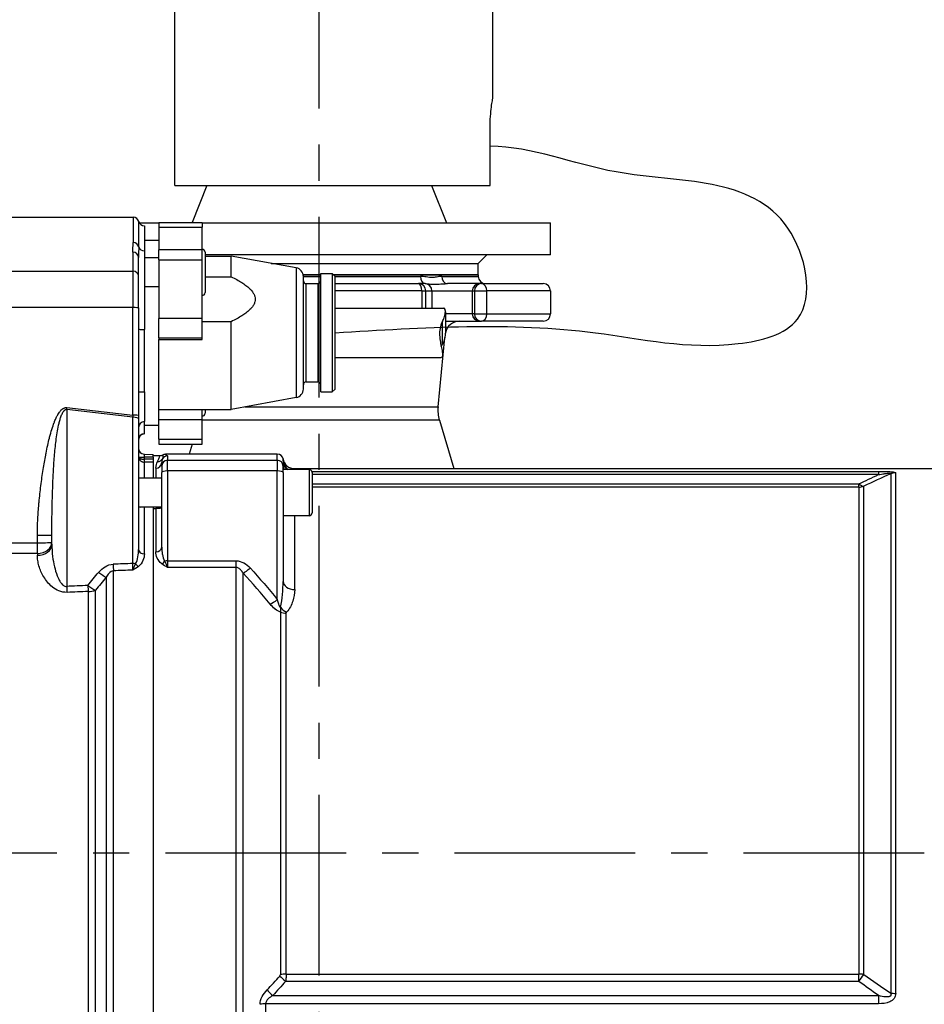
# Model space of a CAD drawing. Header units: millimetres. Extents: x 0 to 5940, y 0 to 4200.
# Tile 45 of 56: x 2743 to 3056, y 2317 to 2658. Entities that reach past the tile are written whole.
import ezdxf

# ---------------------------------------------------------------- set-up
doc = ezdxf.new("R2010")
doc.units = ezdxf.units.MM
doc.header["$LTSCALE"] = 50
doc.linetypes.add('MITTE', pattern=[2, 1.25, -0.25, 0.25, -0.25])
for name, color, linetype in [('02-LINIE-035', 2, 'CONTINUOUS'), ('03-LINIE-050', 3, 'CONTINUOUS'), ('05-ACHSE', 1, 'MITTE')]:
    doc.layers.add(name, color=color, linetype=linetype)

msp = doc.modelspace()

# ---------------------------------------------------------------- linework, layer by layer
at = {"layer": '02-LINIE-035'}
for p, q in [((2796.65, 2600.53), (2796.65, 2949.01)), ((2906.65, 2630.53), (2906.65, 2926.71)), ((2905.74, 2600.53), (2905.74, 2620.53)), ((2796.65, 2600.53), (2905.74, 2600.53)), ((2807.81, 2600.53), (2802.71, 2587.66)), ((2885.5, 2600.53), (2890.65, 2587.53)), ((2673.98, 2589.53), (2782.28, 2589.53)), ((2782.28, 2589.53), (2782.28, 2580.7)), ((2784.22, 2579.29), (2784.22, 2588.03)), ((2784.42, 2587.53), (2791.15, 2587.53)), ((2786.15, 2586.53), (2786.15, 2577.88)), ((2791.15, 2587.66), (2791.15, 2586.1)), ((2791.15, 2587.66), (2806.15, 2587.66)), ((2791.15, 2586.1), (2806.15, 2586.1)), ((2791.15, 2586.1), (2791.15, 2578.22)), ((2806.15, 2587.66), (2806.15, 2586.1)), ((2806.15, 2587.53), (2926.65, 2587.53)), ((2806.15, 2578.22), (2806.15, 2586.1)), ((2926.65, 2576.53), (2926.65, 2587.53)), ((2786.15, 2581.53), (2791.15, 2581.53)), ((2782.15, 2577.39), (2782.15, 2570.82)), ((2784.15, 2569.07), (2784.15, 2575.55)), ((2786.15, 2577.88), (2786.15, 2550.69)), ((2791.15, 2575.41), (2786.15, 2575.41)), ((2791.15, 2574.71), (2791.15, 2578.22)), ((2806.15, 2578.22), (2791.15, 2578.22)), ((2806.15, 2574.71), (2806.15, 2578.22)), ((2807.15, 2577.41), (2807.15, 2563.41)), ((2926.65, 2576.53), (2807.15, 2576.53)), ((2807.15, 2576.03), (2816.15, 2576.03)), ((2816.15, 2568.92), (2816.15, 2576.03)), ((2838.69, 2571.98), (2816.15, 2576.03)), ((2901.65, 2573.53), (2904.65, 2576.53)), ((2791.15, 2574.71), (2806.15, 2574.71)), ((2791.15, 2574.71), (2791.15, 2554.46)), ((2806.15, 2554.46), (2806.15, 2574.71)), ((2830.04, 2573.53), (2901.65, 2573.53)), ((2830.04, 2573.53), (2901.65, 2573.53)), ((2838.69, 2571.98), (2838.69, 2527.09)), ((2901.65, 2569.53), (2901.65, 2573.53)), ((2673.96, 2570.82), (2782.15, 2570.82)), ((2782.15, 2570.82), (2782.15, 2558.22)), ((2784.15, 2558.15), (2784.15, 2569.07)), ((2807.15, 2568.92), (2816.15, 2568.92)), ((2841.11, 2569.53), (2847.15, 2569.53)), ((2847.15, 2569.53), (2841.11, 2569.53)), ((2841.15, 2569.03), (2847.15, 2569.03)), ((2841.15, 2530.04), (2841.15, 2569.03)), ((2847.15, 2529.03), (2847.15, 2570.03)), ((2847.15, 2570.03), (2851.15, 2570.03)), ((2851.15, 2570.03), (2851.15, 2529.03)), ((2852.15, 2569.03), (2851.15, 2570.03)), ((2851.65, 2569.53), (2901.65, 2569.53)), ((2901.65, 2569.53), (2851.65, 2569.53)), ((2852.15, 2569.03), (2881.66, 2569.03)), ((2852.15, 2530.03), (2852.15, 2569.03)), ((2889.07, 2569.03), (2901.65, 2569.03)), ((2901.65, 2569.53), (2901.65, 2569.03)), ((2791.15, 2565.41), (2786.15, 2565.41)), ((2842.15, 2532.53), (2842.15, 2566.53)), ((2842.15, 2566.53), (2846.15, 2566.53)), ((2846.15, 2566.53), (2846.15, 2532.53)), ((2852.15, 2566.53), (2881.02, 2566.53)), ((2883.15, 2566.53), (2881.02, 2566.53)), ((2883.25, 2566.53), (2883.15, 2566.53)), ((2902.08, 2566.53), (2891, 2566.53)), ((2902.81, 2566.53), (2902.08, 2566.53)), ((2902.81, 2566.53), (2924.15, 2566.53)), ((2882.13, 2564.03), (2852.15, 2564.03)), ((2882.13, 2564.03), (2883.51, 2564.03)), ((2882.13, 2564.03), (2882.13, 2558.08)), ((2883.51, 2564.03), (2885.64, 2564.03)), ((2883.51, 2558.08), (2883.51, 2564.03)), ((2885.64, 2564.03), (2899.59, 2564.03)), ((2885.64, 2564.03), (2885.64, 2558.08)), ((2899.59, 2564.03), (2900.31, 2564.03)), ((2899.59, 2564.03), (2899.59, 2556.03)), ((2900.31, 2564.03), (2904.62, 2564.03)), ((2900.31, 2564.03), (2900.31, 2556.03)), ((2926.65, 2564.03), (2904.62, 2564.03)), ((2904.62, 2556.03), (2904.62, 2564.03)), ((2926.65, 2564.03), (2926.65, 2556.03)), ((2782.15, 2558.22), (2673.77, 2558.22)), ((2782.15, 2520.98), (2782.15, 2558.22)), ((2784.15, 2558.15), (2784.15, 2520.91)), ((2852.15, 2558.08), (2889.7, 2558.08)), ((2890.28, 2556.76), (2890.28, 2549.89)), ((2899.59, 2556.03), (2890.28, 2556.03)), ((2900.31, 2556.03), (2899.59, 2556.03)), ((2900.31, 2556.03), (2904.62, 2556.03)), ((2904.62, 2556.03), (2926.65, 2556.03)), ((2806.15, 2554.46), (2791.15, 2554.46)), ((2791.15, 2547.73), (2791.15, 2554.46)), ((2806.15, 2547.73), (2806.15, 2554.46)), ((2816.15, 2553.34), (2806.15, 2553.34)), ((2816.15, 2523.03), (2816.15, 2553.34)), ((2889.28, 2545.57), (2889.28, 2553.5)), ((2890.28, 2553.53), (2902.08, 2553.53)), ((2902.08, 2553.53), (2902.81, 2553.53)), ((2924.15, 2553.53), (2902.81, 2553.53)), ((2786.15, 2529.06), (2786.15, 2550.69)), ((2791.15, 2547.73), (2806.15, 2547.73)), ((2791.15, 2547.73), (2791.15, 2547.16)), ((2791.15, 2517.53), (2791.15, 2547.16)), ((2791.15, 2547.16), (2806.15, 2547.16)), ((2806.15, 2547.16), (2806.15, 2547.73)), ((2887.74, 2523.89), (2890.1, 2547.87)), ((2852.15, 2540.98), (2888.86, 2540.98)), ((2842.15, 2532.53), (2846.15, 2532.53)), ((2786.15, 2529.06), (2786.15, 2518.77)), ((2847.15, 2529.03), (2851.15, 2529.03)), ((2852.15, 2530.03), (2851.15, 2529.03)), ((2838.69, 2527.09), (2816.15, 2523.03)), ((2782.21, 2520.29), (2759.29, 2522.96)), ((2759.29, 2522.96), (2759.29, 2461.78)), ((2759.36, 2523.63), (2782.15, 2520.98)), ((2784.15, 2520.91), (2784.15, 2519.77)), ((2791.15, 2523.03), (2816.15, 2523.03)), ((2806.15, 2519.44), (2806.15, 2523.03)), ((2807.15, 2523.03), (2807.15, 2521.66)), ((2820.9, 2523.89), (2887.74, 2523.89)), ((2782.21, 2469.68), (2782.21, 2520.29)), ((2784.15, 2519.77), (2784.15, 2474.49)), ((2786.15, 2514.56), (2786.15, 2518.77)), ((2786.15, 2517.53), (2791.15, 2517.53)), ((2806.15, 2519.44), (2791.15, 2519.44)), ((2791.15, 2512.72), (2791.15, 2517.53)), ((2806.15, 2512.72), (2806.15, 2519.44)), ((2888.19, 2519.27), (2806.15, 2519.27)), ((2888.19, 2519.27), (2893.2, 2502.53)), ((2786.15, 2514.53), (2786.15, 2514.56)), ((2791.15, 2512.72), (2806.15, 2512.72)), ((2791.15, 2512.72), (2791.15, 2511)), ((2791.15, 2511), (2806.15, 2511)), ((2802.65, 2511), (2801.61, 2507.53)), ((2806.15, 2511), (2806.15, 2512.72)), ((2786.1, 2507.54), (2789.15, 2507.46)), ((2789.15, 2506.46), (2789.15, 2507.46)), ((2832.15, 2507.53), (2793.48, 2507.53)), ((2832.15, 2505.41), (2832.15, 2507.53)), ((2784.16, 2506.54), (2786.1, 2506.54)), ((2789.15, 2506.46), (2786.1, 2506.54)), ((2786.1, 2506.54), (2786.1, 2505.76)), ((2786.15, 2499.22), (2786.15, 2504.78)), ((2789.15, 2507.03), (2791.54, 2507.03)), ((2789.15, 2506.46), (2789.15, 2505.77)), ((2789.15, 2504.79), (2789.15, 2499.22)), ((2789.15, 2504.79), (2789.15, 2499.22)), ((2792.15, 2503.41), (2792.15, 2504.62)), ((2794.15, 2506.9), (2794.15, 2505.41)), ((2794.15, 2501.7), (2794.15, 2505.41)), ((2794.15, 2505.41), (2832.15, 2505.41)), ((2832.15, 2505.41), (2832.15, 2501.7)), ((2834.15, 2505.05), (2834.15, 2503.41)), ((2790.15, 2502.69), (2790.15, 2499.22)), ((2792.15, 2503.41), (2792.15, 2501.18)), ((2792.15, 2475.29), (2792.15, 2501.18)), ((2794.15, 2501.7), (2794.15, 2470.61)), ((2832.15, 2501.7), (2794.15, 2501.7)), ((2832.15, 2457.19), (2832.15, 2501.7)), ((2834.15, 2501.18), (2834.15, 2503.41)), ((2843.15, 2502.22), (2834.15, 2502.22)), ((2834.15, 2501.18), (2834.15, 2463.49)), ((2838.07, 2502.53), (3080.15, 2502.53)), ((2843.15, 2502.22), (2843.15, 2486.22)), ((2844.09, 2501.57), (3040.12, 2501.57)), ((2844.15, 2501.22), (2844.15, 2487.22)), ((3040.12, 2500.43), (2844.15, 2500.43)), ((3040.12, 2501.57), (3040.12, 2500.43)), ((3044.33, 2500.75), (3044.33, 2321.07)), ((3046.04, 2320.96), (3046.04, 2501.05)), ((2792.15, 2499.22), (2784.15, 2499.22)), ((2844.15, 2497.22), (3033.28, 2497.22)), ((3033.28, 2496.15), (3033.28, 2497.22)), ((3033.28, 2496.15), (2844.15, 2496.15)), ((3033.28, 2496.15), (3033.28, 2327.63)), ((3034.99, 2327.53), (3034.99, 2496.44)), ((2792.15, 2489.22), (2784.68, 2489.22)), ((2786.15, 2472.99), (2786.15, 2489.22)), ((2789.15, 2489.22), (2789.15, 2249.85)), ((2789.15, 2488.73), (2790.15, 2488.73)), ((2789.15, 2488.73), (2789.15, 2250.33)), ((2790.15, 2488.73), (2790.15, 2473.77)), ((2843.15, 2486.22), (2834.15, 2486.22)), ((2838.15, 2460.66), (2838.15, 2486.22)), ((2681.95, 2476.85), (2749.15, 2476.85)), ((2749.15, 2476.85), (2749.15, 2479.44)), ((2749.15, 2473.16), (2749.15, 2476.85)), ((2754.15, 2476.39), (2754.15, 2479.62)), ((2749.15, 2473.16), (2677.42, 2473.16)), ((2749.15, 2473.16), (2749.15, 2472.55)), ((2794.15, 2470.61), (2794.15, 2468.32)), ((2794.15, 2470.61), (2817.84, 2470.61)), ((2817.84, 2470.61), (2817.84, 2468.32)), ((2775.49, 2271.89), (2775.49, 2467.18)), ((2817.84, 2468.32), (2794.15, 2468.32)), ((2817.84, 2468.32), (2817.84, 2270.75)), ((2772.99, 2464.91), (2772.99, 2274.16)), ((2820.3, 2272.71), (2820.3, 2466.35)), ((2766.75, 2460.01), (2766.75, 2279.06)), ((2769.25, 2278.61), (2769.25, 2460.46)), ((2833.24, 2452.87), (2833.24, 2327.46)), ((2835.21, 2327.63), (2835.21, 2452.54)), ((2835.21, 2327.63), (3033.28, 2327.63)), ((3033.28, 2325.13), (3033.28, 2327.63)), ((3033.28, 2325.13), (2834.99, 2325.13)), ((2830.57, 2320.22), (3040.12, 2320.22)), ((3040.12, 2320.22), (3040.12, 2317.39)), ((3040.12, 2317.39), (2828.15, 2317.39)), ((2828.15, 2289.65), (2828.15, 2317.39))]:
    msp.add_line(p, q, dxfattribs=at)
for centre, radius, start, end in [((2782.28, 2587.53), 2, 14.4775, 90), ((2786.15, 2588.53), 2, 194.4775, 270), ((2806.15, 2577.41), 1, 0, 90), ((2838.15, 2569.03), 3, 0, 79.796), ((2904.15, 2569.03), 2.5, 180, 270), ((2842.15, 2567.53), 1, 180, 270), ((2846.15, 2567.53), 1, 270, 0), ((2924.15, 2564.03), 2.5, 0, 90), ((2806.15, 2563.41), 1, 270, 0), ((2924.15, 2556.03), 2.5, 270, 0), ((2895.19, 2548.53), 5, 90, 169.4893), ((2842.15, 2531.53), 1, 90, 180), ((2846.15, 2531.53), 1, 0, 90), ((2838.15, 2530.04), 3, 280.204, 0), ((2806.15, 2521.66), 1, 270, 0), ((2899.68, 2522.71), 12, 174.3811, 196.6866), ((2786.15, 2512.53), 2, 90, 180), ((2786.15, 2509.54), 2, 180, 268.5), ((2791.54, 2509.04), 2, 269.9998, 298.9431), ((2838.07, 2506.53), 4, 189.5989, 270.0002), ((2843.15, 2501.22), 1, 0, 90), ((2843.15, 2487.22), 1, 270, 0)]:
    msp.add_arc(centre, radius, start, end, dxfattribs=at)
for centre, major_axis, ratio, start_param, end_param in [((2782.28, 2578.82), (2, 0), 0.9411, 0.25268, 1.570796), ((2786.15, 2579.76), (-2, 0), 0.9411, 0.25268, 1.570796), ((2782.15, 2575.55), (2, 0), 0.919003, 0, 1.570796), ((2782.15, 2569.07), (2, 0), 0.87525, 0, 1.570796), ((2883.25, 2569.03), (0, -2.5), 0.636525, 4.712389, 6.283185), ((2891, 2569.03), (0, -2.5), 0.771256, 4.712389, 6.283185), ((2881.02, 2564.03), (0, 2.5), 0.996195, 4.712389, 6.283185), ((2881.02, 2564.03), (0, 2.5), 0.443479, 4.712389, 6.283185), ((2883.15, 2564.03), (0, 2.5), 0.996195, 4.712389, 6.283185), ((2902.08, 2564.03), (0, 2.5), 0.996195, 0, 1.570796), ((2902.81, 2564.03), (0, 2.5), 0.996195, 0, 1.570796), ((2902.81, 2564.03), (0, 2.5), 0.724522, 4.712389, 6.283185), ((2782.15, 2558.15), (2, 0), 0.034899, 0, 1.570796), ((2902.08, 2556.03), (0, -2.5), 0.996195, 4.712389, 6.283185), ((2902.81, 2556.03), (0, -2.5), 0.996195, 4.712389, 6.283185), ((2902.81, 2556.03), (0, -2.5), 0.724522, 0, 1.570796), ((2786.15, 2550.76), (-2, 0), 0.034899, 0, 1.570796), ((2786.15, 2529.13), (-2, 0), 0.034899, 0, 1.570796), ((2759.36, 2523.73), (-0.35, -2.98), 0.004035, 1.307751, 1.536124), ((2782.15, 2521.08), (0.23, -3.05), 0.002593, 4.746559, 4.974931), ((2782.15, 2520.91), (2, 0), 0.034899, 0, 1.570796), ((2782.15, 2519.77), (2, 0), 0.258819, 0, 1.544616), ((2786.15, 2516.78), (-2, 0), 0.994124, 4.712389, 6.283185), ((2786.15, 2512.58), (-2, 0), 0.994124, 4.712389, 6.283185), ((2786.15, 2506.53), (-0.05, 1), 0.052014, 6.279088, 7.849199), ((2832.15, 2505.53), (0, -2), 0.999657, 1.738379, 3.141593), ((2786.47, 2506.71), (-2.29, -0.41), 0.836033, 6.136106, 6.196461), ((2786.27, 2507.21), (-2.1, -0.73), 0.374667, 6.153936, 6.217185), ((2785.16, 2506.54), (-0.997, -0.078), 0.769101, 6.181378, 6.26428), ((2786.13, 2505.76), (-0.022, -1), 0.026171, 4.71296, 6.101678), ((2800.33, 3609.57), (-14.22, -1103.82), 0.029846, 6.282919, 6.283713), ((2786.15, 2506.74), (2, 0.13), 0.983491, 4.620779, 4.646957), ((3740.85, 2369.53), (-5289.1, 0), 0.026186, 4.89331, 4.893892), ((2786.15, 2505.76), (0.005, -1), 0.026177, 4.712263, 6.10162), ((3740.88, 2369.53), (-5289.1, 0), 0.025997, 4.893315, 4.893892), ((2789.15, 2505.77), (0, 1), 0.00001, 1.570725, 2.962286), ((2790.15, 2504.62), (2, 0), 0.968372, 4.712389, 6.283185), ((2790.7, 2506.92), (1.79, -0.89), 0.981214, 5.167424, 6.214528), ((2794.15, 2503.41), (-2, 0), 0.999657, 4.712389, 6.283185), ((2794.15, 2504.9), (2, 0), 0.999657, 1.570796, 2.611507), ((2832.15, 2503.41), (2, 0), 0.999657, 0, 1.570796), ((2838.14, 2505.54), (-3.99, -0.23), 0.992701, 0.015766, 0.93391), ((2838.15, 2505.05), (-4, 0), 0.938391, 0, 0.855559), ((2794.15, 2501.18), (-2, 0), 0.258819, 4.712389, 6.283185), ((2832.15, 2501.18), (2, 0), 0.258819, 0, 1.570796), ((2838.15, 2503.5), (-4, 0), 0.766044, 0, 0.431875), ((3046.04, 2496.1), (-5, 0), 0.988816, 4.712389, 5.061455), ((3033.28, 2501.05), (2.18, -4.5), 0.460312, 5.473518, 6.079033), ((3033.28, 2501.05), (-5, 0), 0.981486, 1.570796, 1.919862), ((2749.15, 2479.62), (5, 0), 0.034899, 4.712389, 6.283185), ((2749.15, 2477.03), (5, 0), 0.773341, 4.712389, 6.283185), ((2749.15, 2477.03), (5, 0), 0.034899, 4.712389, 6.283185), ((2749.15, 2476.39), (5, 0), 0.768739, 4.712389, 6.283185), ((2786.15, 2474.49), (-2, 0), 0.752394, 0, 1.570796), ((2790.15, 2475.29), (2, 0), 0.758102, 4.712389, 6.283185), ((2792.2, 2471), (1.18, 1.61), 0.530864, 4.085409, 4.81945), ((2794.15, 2470.1), (2, 0), 0.258819, 1.570796, 2.081647), ((2749.67, 2467.09), (4.2, 2.71), 0.029322, 1.440177, 1.440257), ((2770.49, 2467.93), (-3.82, 3.23), 0.216786, 1.718465, 2.452182), ((7476.42, 2368.24), (-5441.86, 36.91), 0.025292, 5.752973, 5.755465), ((2775.49, 2470.73), (-0.18, 5), 0.036867, 1.831334, 2.359813), ((7476.55, 2369.53), (-5441.86, 35.61), 0.024405, 5.753028, 5.755453), ((2782.16, 2470.42), (0.07, 4.31), 0.013701, 3.941713, 4.541746), ((2782.15, 2469.17), (-2, 0), 0.258819, 4.210572, 4.686209), ((2784.08, 2470.08), (1.19, -1.61), 0.52466, 4.609812, 5.331658), ((2822.77, 2469.43), (-3.69, -3.37), 0.193992, 0.677403, 1.395248), ((2749.67, 2467.09), (3.64, 3.42), 0.387928, 4.715457, 4.715651), ((2838.15, 2463.49), (-4, 0), 0.706433, 0, 1.570796), ((7476.42, 2368.24), (-5308.2, 36), 0.025292, 5.803952, 5.806957), ((2759.42, 2463.08), (-0.21, 5), 0.038365, 1.831122, 2.308185), ((7476.55, 2369.53), (-5308.2, 34.7), 0.024383, 5.80394, 5.806945), ((2766.75, 2463.38), (-3.91, 3.12), 0.220646, 1.712376, 2.427448), ((2766.75, 2463.38), (-0.21, 5), 0.038269, 1.831136, 2.311199), ((2766.75, 2463.38), (-5, 0), 0.675176, 1.570796, 2.094395), ((2832.15, 2458.48), (-3.91, -3.12), 0.205021, 0.736911, 1.408691), ((2835.35, 2455.42), (2.99, -2.65), 0.534881, 4.455774, 5.154857), ((2835.21, 2455.11), (-4, 0), 0.643441, 1.055247, 1.570796), ((2831.44, 2327.13), (1.78, 0.44), 0.493243, 5.660665, 6.163089), ((2834.99, 2325.83), (3.01, -2.63), 0.131656, 4.118934, 4.82686), ((2835.21, 2326.33), (4, 0), 0.324871, 1.570796, 2.086345), ((3033.28, 2326), (-5, 0), 0.324871, 4.363323, 4.712389), ((3033.28, 2326), (-2.98, -4.02), 0.104344, 1.430775, 2.03629), ((2830.57, 2320.91), (2.94, -2.71), 0.128487, 4.101219, 4.83045), ((3046.04, 2322.78), (-5, 0), 0.365246, 1.22173, 1.570796), ((2828.15, 2315.82), (4, 0), 0.392088, 1.570796, 2.086345)]:
    msp.add_ellipse(centre, major_axis=major_axis, ratio=ratio, start_param=start_param, end_param=end_param, dxfattribs=at)
for points, knots in [([(2905.74, 2620.53), (2905.74, 2621.79), (2905.79, 2623.13), (2905.96, 2625.6), (2906.08, 2626.72), (2906.31, 2628.49), (2906.44, 2629.26), (2906.61, 2630.28), (2906.65, 2630.53), (2906.65, 2630.53)], [-3.020728, -3.020728, -3.020728, -3.020728, -2.64313, -2.64313, -2.265532, -2.265532, -1.887948, -1.887948, -1.510364, -1.510364, -1.510364, -1.510364]), ([(2782.15, 2577.39), (2782.15, 2578.45), (2782.26, 2579.45), (2782.28, 2580.38), (2782.28, 2580.49), (2782.28, 2580.59), (2782.28, 2580.7)], [0, 0, 0, 0, 0.89649, 0.89649, 0.89649, 1, 1, 1, 1]), ([(2889.07, 2569.03), (2888.61, 2569.03), (2888.14, 2568.96), (2887.09, 2568.77), (2886.52, 2568.66), (2885.17, 2568.59), (2884.4, 2568.69), (2882.98, 2568.93), (2882.33, 2569.03), (2881.66, 2569.03)], [-3.141593, -3.141593, -3.141593, -3.141593, -1.837026, -1.837026, -0.319129, -0.319129, 1.599146, 1.599146, 3.141593, 3.141593, 3.141593, 3.141593]), ([(2883.25, 2566.53), (2883.66, 2566.53), (2884.11, 2566.48), (2885.3, 2566.36), (2886.14, 2566.31), (2887.79, 2566.35), (2888.56, 2566.4), (2889.89, 2566.5), (2890.47, 2566.53), (2891, 2566.53)], [-3.141593, -3.141593, -3.141593, -3.141593, -1.599146, -1.599146, 0.319129, 0.319129, 1.837026, 1.837026, 3.141593, 3.141593, 3.141593, 3.141593]), ([(2889.28, 2553.5), (2889.5, 2553.9), (2889.69, 2554.31), (2890.09, 2555.33), (2890.22, 2555.92), (2890.3, 2556.84), (2890.27, 2557.24), (2890.09, 2557.82), (2889.95, 2557.99), (2889.78, 2558.07), (2889.74, 2558.08), (2889.7, 2558.08)], [5.831266, 5.831266, 5.831266, 5.831266, 5.9754167, 5.9754167, 6.2084341, 6.2084341, 6.4372341, 6.4372341, 6.6660342, 6.6660342, 6.7362958, 6.7362958, 6.7362958, 6.7362958]), ([(2889.28, 2553.5), (2889.06, 2553.1), (2888.86, 2552.66), (2888.47, 2551.44), (2888.34, 2550.62), (2888.25, 2549.08), (2888.29, 2548.26), (2888.47, 2546.67), (2888.61, 2545.91), (2888.87, 2544.6), (2889.01, 2543.94), (2889.22, 2542.8), (2889.28, 2542.32), (2889.28, 2541.6), (2889.22, 2541.32), (2889.05, 2541.04), (2888.95, 2540.99), (2888.86, 2540.99)], [1.409341, 1.409341, 1.409341, 1.409341, 1.553492, 1.553492, 1.786509, 1.786509, 2.015309, 2.015309, 2.244109, 2.244109, 2.475329, 2.475329, 2.706549, 2.706549, 2.937769, 2.937769, 3.098727, 3.098727, 3.098727, 3.098727]), ([(2890.28, 2549.89), (2890.28, 2549.66), (2890.27, 2549.44), (2890.22, 2548.45), (2890.09, 2547.63), (2889.69, 2546.41), (2889.5, 2545.97), (2889.28, 2545.57)], [7.9837111, 7.9837111, 7.9837111, 7.9837111, 8.0485134, 8.0485134, 8.2815308, 8.2815308, 8.4256815, 8.4256815, 8.4256815, 8.4256815]), ([(2749.15, 2479.44), (2749.15, 2481.28), (2749.21, 2483.21), (2749.32, 2485.23), (2749.4, 2486.82), (2749.52, 2488.47), (2749.67, 2490.17), (2749.69, 2490.43), (2749.72, 2490.72), (2749.74, 2490.95), (2749.91, 2492.8), (2750.13, 2494.73), (2750.37, 2496.62), (2750.49, 2497.57), (2750.62, 2498.51), (2750.75, 2499.45), (2750.88, 2500.38), (2751.02, 2501.27), (2751.17, 2502.25), (2751.45, 2503.96), (2751.73, 2505.6), (2752.03, 2507.17), (2752.07, 2507.39), (2752.11, 2507.58), (2752.16, 2507.83), (2752.35, 2508.8), (2752.54, 2509.73), (2752.74, 2510.61), (2752.93, 2511.46), (2753.12, 2512.28), (2753.31, 2513.05), (2753.34, 2513.16), (2753.36, 2513.23), (2753.39, 2513.36), (2753.64, 2514.34), (2753.9, 2515.26), (2754.16, 2516.1), (2754.43, 2516.98), (2754.7, 2517.78), (2754.98, 2518.51), (2755.02, 2518.6), (2755.04, 2518.66), (2755.09, 2518.79), (2755.28, 2519.27), (2755.47, 2519.71), (2755.67, 2520.11), (2755.84, 2520.48), (2756.02, 2520.82), (2756.2, 2521.14), (2756.25, 2521.23), (2756.28, 2521.29), (2756.36, 2521.41), (2756.5, 2521.64), (2756.64, 2521.85), (2756.78, 2522.04), (2756.87, 2522.16), (2756.96, 2522.28), (2757.05, 2522.39), (2757.12, 2522.48), (2757.17, 2522.54), (2757.28, 2522.65), (2757.38, 2522.76), (2757.48, 2522.86), (2757.58, 2522.95), (2757.67, 2523.03), (2757.76, 2523.1), (2757.86, 2523.17), (2757.87, 2523.18), (2757.88, 2523.19), (2757.89, 2523.19), (2757.9, 2523.2), (2757.91, 2523.21), (2757.94, 2523.23), (2758.01, 2523.28), (2758.08, 2523.32), (2758.15, 2523.36), (2758.24, 2523.41), (2758.32, 2523.45), (2758.41, 2523.49), (2758.52, 2523.53), (2758.63, 2523.57), (2758.73, 2523.59), (2758.81, 2523.61), (2758.89, 2523.62), (2758.96, 2523.63), (2759.01, 2523.64), (2759.06, 2523.64), (2759.12, 2523.64), (2759.15, 2523.64), (2759.18, 2523.64), (2759.22, 2523.64), (2759.27, 2523.64), (2759.32, 2523.64), (2759.36, 2523.63)], [0, 0, 0, 0, 0.131077, 0.131077, 0.131077, 0.234375, 0.234375, 0.234375, 0.25, 0.25, 0.25, 0.375, 0.375, 0.375, 0.4375, 0.4375, 0.4375, 0.5, 0.5, 0.5, 0.609375, 0.609375, 0.609375, 0.625, 0.625, 0.625, 0.684441, 0.684441, 0.684441, 0.742188, 0.742188, 0.742188, 0.75, 0.75, 0.75, 0.807154, 0.807154, 0.807154, 0.867187, 0.867187, 0.867187, 0.875, 0.875, 0.875, 0.903643, 0.903643, 0.903643, 0.929687, 0.929687, 0.929687, 0.9375, 0.9375, 0.9375, 0.951828, 0.951828, 0.951828, 0.960937, 0.960937, 0.960937, 0.96875, 0.96875, 0.96875, 0.975915, 0.975915, 0.975915, 0.982422, 0.982422, 0.982422, 0.983398, 0.983398, 0.983398, 0.984375, 0.984375, 0.984375, 0.986733, 0.986733, 0.986733, 0.989521, 0.989521, 0.989521, 0.993125, 0.993125, 0.993125, 0.995619, 0.995619, 0.995619, 0.99731, 0.99731, 0.99731, 0.998419, 0.998419, 0.998419, 1, 1, 1, 1]), ([(2754.15, 2479.62), (2754.15, 2481.5), (2754.17, 2483.38), (2754.22, 2487.11), (2754.25, 2488.97), (2754.34, 2492.68), (2754.4, 2494.53), (2754.53, 2498.23), (2754.62, 2500.07), (2754.82, 2503.75), (2754.95, 2505.58), (2755.18, 2508.32), (2755.27, 2509.23), (2755.46, 2511.05), (2755.57, 2511.96), (2755.81, 2513.76), (2755.95, 2514.66), (2756.26, 2516.45), (2756.43, 2517.33), (2756.75, 2518.64), (2756.86, 2519.08), (2757.11, 2519.94), (2757.25, 2520.36), (2757.49, 2520.99), (2757.58, 2521.2), (2757.77, 2521.61), (2757.87, 2521.81), (2758.04, 2522.1), (2758.1, 2522.2), (2758.24, 2522.39), (2758.31, 2522.48), (2758.44, 2522.61), (2758.48, 2522.65), (2758.58, 2522.74), (2758.63, 2522.78), (2758.75, 2522.86), (2758.81, 2522.89), (2758.93, 2522.94), (2758.98, 2522.95), (2759.06, 2522.96), (2759.09, 2522.97), (2759.15, 2522.97), (2759.17, 2522.97), (2759.22, 2522.97), (2759.25, 2522.97), (2759.29, 2522.96)], [0, 0, 0, 0, 0.125, 0.125, 0.25, 0.25, 0.375, 0.375, 0.5, 0.5, 0.625, 0.625, 0.6875, 0.6875, 0.75, 0.75, 0.8125, 0.8125, 0.875, 0.875, 0.90625, 0.90625, 0.9375, 0.9375, 0.953125, 0.953125, 0.96875, 0.96875, 0.976562, 0.976562, 0.984375, 0.984375, 0.988281, 0.988281, 0.992188, 0.992188, 0.996094, 0.996094, 0.998047, 0.998047, 0.999023, 0.999023, 0.999512, 0.999512, 1, 1, 1, 1]), ([(2792.51, 2507.28), (2792.48, 2507.23), (2792.52, 2507.09), (2792.58, 2506.63), (2792.6, 2506.31), (2792.43, 2505.91)], [0, 0, 0, 0, 0.5, 0.5, 1, 1, 1, 1]), ([(2792.51, 2507.28), (2792.66, 2507.37), (2792.81, 2507.43), (2793.14, 2507.51), (2793.31, 2507.53), (2793.48, 2507.53)], [0.0000018, 0.0000018, 0.0000018, 0.0000018, 0.0506397, 0.0506397, 0.101278, 0.101278, 0.101278, 0.101278]), ([(2793.48, 2507.53), (2793.44, 2507.5), (2793.42, 2507.46), (2793.42, 2507.43), (2793.43, 2507.4), (2793.44, 2507.38), (2793.47, 2507.35), (2793.52, 2507.31), (2793.59, 2507.26), (2793.68, 2507.22), (2793.75, 2507.18), (2793.83, 2507.15), (2793.9, 2507.11), (2793.94, 2507.1), (2793.97, 2507.08), (2794, 2507.06), (2794.06, 2507.02), (2794.11, 2506.99), (2794.14, 2506.95), (2794.15, 2506.93), (2794.15, 2506.92), (2794.15, 2506.9)], [0, 0, 0, 0, 0.165322, 0.165322, 0.165322, 0.284111, 0.284111, 0.284111, 0.496873, 0.496873, 0.496873, 0.666666, 0.666666, 0.666666, 0.748446, 0.748446, 0.748446, 0.921974, 0.921974, 0.921974, 1, 1, 1, 1]), ([(2784.16, 2506.54), (2784.17, 2506.48), (2784.19, 2506.42), (2784.23, 2506.37), (2784.3, 2506.27), (2784.42, 2506.17), (2784.58, 2506.08), (2784.61, 2506.06), (2784.65, 2506.04), (2784.69, 2506.03), (2784.8, 2505.98), (2784.93, 2505.93), (2785.07, 2505.89), (2785.14, 2505.87), (2785.22, 2505.86), (2785.3, 2505.84), (2785.38, 2505.82), (2785.46, 2505.81), (2785.55, 2505.8), (2785.73, 2505.78), (2785.91, 2505.76), (2786.1, 2505.76)], [0, 0, 0, 0, 0.143667, 0.143667, 0.143667, 0.416699, 0.416699, 0.416699, 0.473031, 0.473031, 0.473031, 0.641332, 0.641332, 0.641332, 0.728225, 0.728225, 0.728225, 0.816874, 0.816874, 0.816874, 1, 1, 1, 1]), ([(2784.16, 2506.47), (2784.16, 2506.42), (2784.17, 2506.37), (2784.18, 2506.32), (2784.19, 2506.25), (2784.21, 2506.18), (2784.23, 2506.11), (2784.24, 2506.08), (2784.25, 2506.05), (2784.26, 2506.02), (2784.33, 2505.82), (2784.44, 2505.64), (2784.58, 2505.47), (2784.61, 2505.43), (2784.65, 2505.4), (2784.69, 2505.36), (2784.8, 2505.25), (2784.93, 2505.15), (2785.07, 2505.07), (2785.14, 2505.02), (2785.22, 2504.99), (2785.3, 2504.95), (2785.38, 2504.92), (2785.46, 2504.89), (2785.55, 2504.86), (2785.73, 2504.81), (2785.91, 2504.78), (2786.1, 2504.78)], [0, 0, 0, 0, 0.057422, 0.057422, 0.057422, 0.143533, 0.143533, 0.143533, 0.178528, 0.178528, 0.178528, 0.415832, 0.415832, 0.415832, 0.472312, 0.472312, 0.472312, 0.640764, 0.640764, 0.640764, 0.727783, 0.727783, 0.727783, 0.81657, 0.81657, 0.81657, 1, 1, 1, 1]), ([(2790.7, 2504.95), (2791.05, 2505.64), (2791.26, 2506.17), (2791.56, 2506.86), (2791.61, 2507.03), (2791.54, 2507.03)], [0, 0, 0, 0, 0.5, 0.5, 1, 1, 1, 1]), ([(2792.43, 2505.91), (2792.39, 2505.82), (2792.35, 2505.72), (2792.31, 2505.61), (2792.22, 2505.32), (2792.15, 2504.99), (2792.15, 2504.62)], [0, 0, 0, 0, 0.265519, 0.265519, 0.265519, 1, 1, 1, 1]), ([(2834.15, 2505.25), (2834.14, 2505.48), (2834.13, 2505.65), (2834.12, 2505.76), (2834.12, 2505.81), (2834.12, 2505.84), (2834.13, 2505.87)], [0, 0, 0, 0, 0.727137, 0.727137, 0.727137, 1, 1, 1, 1]), ([(3040.12, 2501.57), (3041.43, 2501.57), (3042.77, 2501.55), (3043.95, 2501.48), (3043.96, 2501.48), (3043.98, 2501.48), (3043.99, 2501.48), (3044.58, 2501.44), (3045.12, 2501.39), (3045.48, 2501.32), (3045.49, 2501.32), (3045.5, 2501.32), (3045.5, 2501.32), (3045.87, 2501.24), (3046.04, 2501.15), (3046.04, 2501.05)], [0, 0, 0, 0, 0.4944, 0.4944, 0.4944, 0.5, 0.5, 0.5, 0.744851, 0.744851, 0.744851, 0.75, 0.75, 0.75, 1, 1, 1, 1]), ([(3040.12, 2500.43), (3040.76, 2500.55), (3041.4, 2500.66), (3042.06, 2500.76), (3042.43, 2500.82), (3042.81, 2500.87), (3043.19, 2500.92), (3043.27, 2500.92), (3043.36, 2500.93), (3043.44, 2500.94), (3043.58, 2500.95), (3043.72, 2500.97), (3043.85, 2500.97), (3043.93, 2500.97), (3044, 2500.98), (3044.06, 2500.97), (3044.13, 2500.97), (3044.19, 2500.97), (3044.23, 2500.96), (3044.25, 2500.96), (3044.26, 2500.96), (3044.27, 2500.96), (3044.32, 2500.95), (3044.37, 2500.94), (3044.39, 2500.92), (3044.41, 2500.9), (3044.42, 2500.89), (3044.42, 2500.87), (3044.41, 2500.85), (3044.4, 2500.82), (3044.37, 2500.79), (3044.36, 2500.78), (3044.34, 2500.76), (3044.33, 2500.75)], [0, 0, 0, 0, 0.3701426, 0.3701426, 0.3701426, 0.5829279, 0.5829279, 0.5829279, 0.6308234, 0.6308234, 0.6308234, 0.7113576, 0.7113576, 0.7113576, 0.7555012, 0.7555012, 0.7555012, 0.7985446, 0.7985446, 0.7985446, 0.80792, 0.80792, 0.80792, 0.8638676, 0.8638676, 0.8638676, 0.9084075, 0.9084075, 0.9084075, 0.9676844, 0.9676844, 0.9676844, 0.9999998, 0.9999998, 0.9999998, 0.9999998]), ([(2784.15, 2489.63), (2784.15, 2489.52), (2784.19, 2489.44), (2784.33, 2489.27), (2784.48, 2489.22), (2784.68, 2489.22)], [0.3330709, 0.3330709, 0.3330709, 0.3330709, 0.4111481, 0.4111481, 0.5341018, 0.5341018, 0.5341018, 0.5341018]), ([(2784.15, 2489.63), (2784.15, 2489.52), (2784.19, 2489.44), (2784.33, 2489.27), (2784.48, 2489.22), (2784.68, 2489.22)], [0.3330709, 0.3330709, 0.3330709, 0.3330709, 0.4111481, 0.4111481, 0.5341018, 0.5341018, 0.5341018, 0.5341018]), ([(2792.15, 2489.32), (2792.15, 2489.19), (2792.11, 2489.09), (2791.93, 2488.87), (2791.75, 2488.79), (2791.34, 2488.71), (2791.11, 2488.71), (2790.75, 2488.72), (2790.61, 2488.73), (2790.35, 2488.73), (2790.26, 2488.73), (2790.15, 2488.73)], [0.3284557, 0.3284557, 0.3284557, 0.3284557, 0.409866, 0.409866, 0.5401366, 0.5401366, 0.6619706, 0.6619706, 0.728837, 0.728837, 0.7699377, 0.7699377, 0.7699377, 0.7699377]), ([(2754.15, 2476.39), (2754.15, 2474.97), (2754.25, 2473.54), (2754.43, 2472.11), (2754.58, 2470.93), (2754.79, 2469.74), (2755.07, 2468.56), (2755.13, 2468.33), (2755.19, 2468.09), (2755.25, 2467.85), (2755.54, 2466.78), (2755.87, 2465.72), (2756.34, 2464.68), (2756.47, 2464.42), (2756.6, 2464.15), (2756.74, 2463.89), (2756.93, 2463.54), (2757.15, 2463.19), (2757.4, 2462.87), (2757.54, 2462.69), (2757.69, 2462.52), (2757.86, 2462.36), (2757.96, 2462.27), (2758.07, 2462.18), (2758.18, 2462.11), (2758.49, 2461.89), (2758.89, 2461.75), (2759.29, 2461.78)], [0, 0, 0, 0, 0.27373, 0.27373, 0.27373, 0.5, 0.5, 0.5, 0.545141, 0.545141, 0.545141, 0.75, 0.75, 0.75, 0.803101, 0.803101, 0.803101, 0.875, 0.875, 0.875, 0.914227, 0.914227, 0.914227, 0.9375, 0.9375, 0.9375, 1, 1, 1, 1]), ([(2783.12, 2469.62), (2783.57, 2470.35), (2783.77, 2471.15), (2783.92, 2471.95), (2783.92, 2471.97), (2783.93, 2472), (2783.93, 2472.02), (2784.09, 2472.84), (2784.15, 2473.67), (2784.15, 2474.49)], [0, 0, 0, 0, 0.484941, 0.484941, 0.484941, 0.5, 0.5, 0.5, 1, 1, 1, 1]), ([(2792.2, 2469.54), (2791.41, 2470.11), (2790.94, 2470.84), (2790.62, 2471.57), (2790.3, 2472.3), (2790.15, 2473.03), (2790.15, 2473.77)], [0, 0, 0, 0, 0.5, 0.5, 0.5, 1, 1, 1, 1]), ([(2792.15, 2475.29), (2792.15, 2474.49), (2792.22, 2473.68), (2792.37, 2472.89), (2792.38, 2472.86), (2792.38, 2472.84), (2792.39, 2472.81), (2792.54, 2472.04), (2792.74, 2471.25), (2793.18, 2470.55)], [0, 0, 0, 0, 0.5, 0.5, 0.5, 0.514975, 0.514975, 0.514975, 1, 1, 1, 1]), ([(2759.42, 2459.71), (2758.44, 2459.67), (2757.48, 2459.87), (2756.63, 2460.21), (2756.61, 2460.22), (2756.59, 2460.22), (2756.57, 2460.23), (2755.74, 2460.57), (2755.02, 2461.03), (2754.39, 2461.54), (2754.37, 2461.55), (2754.34, 2461.57), (2754.32, 2461.59), (2753.05, 2462.62), (2752.13, 2463.81), (2751.39, 2465.04), (2751.37, 2465.06), (2751.36, 2465.08), (2751.35, 2465.1), (2750.61, 2466.33), (2750.08, 2467.58), (2749.71, 2468.83), (2749.53, 2469.45), (2749.39, 2470.07), (2749.3, 2470.68), (2749.2, 2471.31), (2749.15, 2471.93), (2749.15, 2472.55)], [0, 0, 0, 0, 0.125, 0.125, 0.125, 0.127921, 0.127921, 0.127921, 0.25, 0.25, 0.25, 0.254296, 0.254296, 0.254296, 0.5, 0.5, 0.5, 0.504145, 0.504145, 0.504145, 0.751946, 0.751946, 0.751946, 0.874991, 0.874991, 0.874991, 1, 1, 1, 1]), ([(2786.15, 2472.99), (2786.15, 2472.23), (2786, 2471.47), (2785.68, 2470.72), (2785.36, 2469.97), (2784.89, 2469.22), (2784.08, 2468.63)], [0, 0, 0, 0, 0.5, 0.5, 0.5, 1, 1, 1, 1]), ([(2793.18, 2470.55), (2793.34, 2470.15), (2793.49, 2469.77), (2793.65, 2469.41), (2793.73, 2469.22), (2793.82, 2469.03), (2793.9, 2468.85), (2793.98, 2468.67), (2794.07, 2468.49), (2794.15, 2468.33), (2794.15, 2468.32), (2794.15, 2468.32), (2794.15, 2468.32)], [0, 0, 0, 0, 0.480426, 0.480426, 0.480426, 0.7367, 0.7367, 0.7367, 0.995062, 0.995062, 0.995062, 1, 1, 1, 1]), ([(2775.49, 2467.18), (2774.86, 2467.13), (2774.34, 2466.74), (2773.95, 2466.32), (2773.56, 2465.9), (2773.26, 2465.41), (2772.99, 2464.91)], [0, 0, 0, 0, 0.5, 0.5, 0.5, 1, 1, 1, 1]), ([(2782.15, 2467.41), (2782.16, 2467.42), (2782.16, 2467.42), (2782.16, 2467.42), (2782.24, 2467.59), (2782.32, 2467.76), (2782.41, 2467.94), (2782.49, 2468.12), (2782.57, 2468.3), (2782.65, 2468.5), (2782.81, 2468.85), (2782.96, 2469.23), (2783.12, 2469.62)], [0, 0, 0, 0, 0.005022, 0.005022, 0.005022, 0.262946, 0.262946, 0.262946, 0.518867, 0.518867, 0.518867, 1, 1, 1, 1]), ([(2784.08, 2468.63), (2783.48, 2468.2), (2782.82, 2467.81), (2782.16, 2467.42), (2782.16, 2467.42), (2782.16, 2467.41), (2782.15, 2467.41)], [0, 0, 0, 0, 0.995137, 0.995137, 0.995137, 1, 1, 1, 1]), ([(2794.15, 2468.32), (2794.15, 2468.32), (2794.15, 2468.32), (2794.15, 2468.32), (2793.47, 2468.72), (2792.8, 2469.11), (2792.2, 2469.54)], [0, 0, 0, 0, 0.004785, 0.004785, 0.004785, 1, 1, 1, 1]), ([(2820.3, 2466.35), (2820.09, 2466.73), (2819.84, 2467.09), (2819.54, 2467.42), (2819.31, 2467.67), (2819.05, 2467.9), (2818.74, 2468.07), (2818.57, 2468.16), (2818.39, 2468.23), (2818.21, 2468.27), (2818.09, 2468.3), (2817.96, 2468.32), (2817.84, 2468.32)], [0, 0, 0, 0, 0.411436, 0.411436, 0.411436, 0.727726, 0.727726, 0.727726, 0.893476, 0.893476, 0.893476, 1, 1, 1, 1]), ([(2833.22, 2454.54), (2833.61, 2455.98), (2833.8, 2457.46), (2833.94, 2458.93), (2833.94, 2458.95), (2833.94, 2458.98), (2833.95, 2459.01), (2834.09, 2460.51), (2834.15, 2462), (2834.15, 2463.49)], [0, 0, 0, 0, 0.490462, 0.490462, 0.490462, 0.5, 0.5, 0.5, 1, 1, 1, 1]), ([(2838.15, 2460.66), (2838.15, 2459.34), (2837.94, 2458.01), (2837.06, 2455.36), (2836.42, 2454.01), (2835.35, 2452.83)], [0, 0, 0, 0, 0.5, 0.5, 1, 1, 1, 1]), ([(2832.15, 2457.19), (2832.27, 2456.69), (2832.39, 2456.19), (2832.55, 2455.69), (2832.58, 2455.61), (2832.61, 2455.53), (2832.64, 2455.45), (2832.66, 2455.39), (2832.68, 2455.34), (2832.7, 2455.28), (2832.74, 2455.19), (2832.77, 2455.1), (2832.82, 2455), (2832.86, 2454.91), (2832.91, 2454.82), (2832.97, 2454.74), (2833, 2454.7), (2833.02, 2454.67), (2833.05, 2454.64), (2833.08, 2454.61), (2833.12, 2454.58), (2833.15, 2454.56), (2833.18, 2454.55), (2833.2, 2454.54), (2833.22, 2454.54)], [0, 0, 0, 0, 0.532973, 0.532973, 0.532973, 0.620247, 0.620247, 0.620247, 0.680634, 0.680634, 0.680634, 0.782713, 0.782713, 0.782713, 0.886154, 0.886154, 0.886154, 0.929382, 0.929382, 0.929382, 0.973447, 0.973447, 0.973447, 1, 1, 1, 1]), ([(2833.24, 2452.87), (2832.59, 2453.03), (2831.95, 2453.42), (2831.37, 2453.89), (2831.35, 2453.92), (2831.32, 2453.94), (2831.29, 2453.97), (2830.7, 2454.47), (2830.17, 2455.04), (2829.69, 2455.63)], [0, 0, 0, 0, 0.4761, 0.4761, 0.4761, 0.5, 0.5, 0.5, 1, 1, 1, 1]), ([(2833.22, 2454.54), (2833.21, 2454.21), (2833.19, 2453.89), (2833.19, 2453.58), (2833.2, 2453.34), (2833.21, 2453.1), (2833.24, 2452.87)], [0, 0, 0, 0, 0.552887, 0.552887, 0.552887, 1, 1, 1, 1]), ([(2835.21, 2452.54), (2835.21, 2452.54), (2835.21, 2452.54), (2835.21, 2452.55), (2835.21, 2452.59), (2835.22, 2452.63), (2835.24, 2452.67), (2835.26, 2452.73), (2835.31, 2452.78), (2835.35, 2452.83)], [0, 0, 0, 0, 0.029027, 0.029027, 0.029027, 0.409888, 0.409888, 0.409888, 1, 1, 1, 1]), ([(2835.21, 2327.63), (2835.21, 2327.12), (2835.18, 2326.59), (2835.12, 2326.06), (2835.08, 2325.75), (2835.04, 2325.44), (2834.99, 2325.13)], [0, 0, 0, 0, 0.630097, 0.630097, 0.630097, 1, 1, 1, 1]), ([(2826.18, 2317.18), (2826.18, 2318.08), (2826.46, 2319), (2826.91, 2319.85), (2827.35, 2320.69), (2827.94, 2321.46), (2828.6, 2322.16)], [0, 0, 0, 0, 0.5, 0.5, 0.5, 1, 1, 1, 1]), ([(2830.57, 2320.22), (2830.01, 2319.88), (2829.47, 2319.5), (2829.01, 2319.04), (2828.55, 2318.58), (2828.15, 2318), (2828.15, 2317.39)], [0, 0, 0, 0, 0.5, 0.5, 0.5, 1, 1, 1, 1]), ([(3044.33, 2321.07), (3044.38, 2320.92), (3044.41, 2320.76), (3044.42, 2320.61), (3044.42, 2320.56), (3044.41, 2320.51), (3044.41, 2320.47), (3044.4, 2320.38), (3044.37, 2320.3), (3044.34, 2320.22), (3044.31, 2320.17), (3044.27, 2320.12), (3044.23, 2320.08), (3044.21, 2320.06), (3044.19, 2320.04), (3044.17, 2320.02), (3044.11, 2319.97), (3044.04, 2319.92), (3043.97, 2319.89), (3043.88, 2319.85), (3043.79, 2319.81), (3043.69, 2319.79), (3043.53, 2319.75), (3043.36, 2319.73), (3043.18, 2319.72), (3042.99, 2319.71), (3042.8, 2319.72), (3042.6, 2319.73), (3041.76, 2319.79), (3040.93, 2319.99), (3040.12, 2320.22)], [0.0000002, 0.0000002, 0.0000002, 0.0000002, 0.0896746, 0.0896746, 0.0896746, 0.1175237, 0.1175237, 0.1175237, 0.1667019, 0.1667019, 0.1667019, 0.2012482, 0.2012482, 0.2012482, 0.2190935, 0.2190935, 0.2190935, 0.2637691, 0.2637691, 0.2637691, 0.3202233, 0.3202233, 0.3202233, 0.4169297, 0.4169297, 0.4169297, 0.526988, 0.526988, 0.526988, 1, 1, 1, 1]), ([(3046.04, 2320.96), (3046.04, 2320.33), (3045.87, 2319.71), (3045.5, 2319.2), (3045.5, 2319.19), (3045.49, 2319.18), (3045.48, 2319.17), (3045.11, 2318.67), (3044.57, 2318.3), (3043.99, 2318.04), (3043.97, 2318.03), (3043.96, 2318.03), (3043.95, 2318.02), (3042.77, 2317.51), (3041.43, 2317.39), (3040.12, 2317.39)], [0, 0, 0, 0, 0.25, 0.25, 0.25, 0.255212, 0.255212, 0.255212, 0.5, 0.5, 0.5, 0.505624, 0.505624, 0.505624, 1, 1, 1, 1])]:
    msp.add_open_spline(points, degree=3, knots=knots, dxfattribs=at)
for points in [[(2784.22, 2579.29), (2784.22, 2578.28), (2784.15, 2577.02), (2784.15, 2575.55)], [(2888.85, 2544.71), (2888.98, 2544.99), (2889.12, 2545.28), (2889.28, 2545.57)], [(2790.15, 2502.69), (2790.15, 2503.58), (2790.39, 2504.34), (2790.7, 2504.95)], [(2834.15, 2505.05), (2834.15, 2505.14), (2834.15, 2505.21), (2834.15, 2505.25)], [(2838.07, 2502.53), (2838.06, 2502.53), (2838.07, 2502.43), (2838.09, 2502.22)], [(3033.28, 2497.22), (3035.54, 2498.31), (3037.82, 2499.38), (3040.12, 2500.43)], [(3044.33, 2500.75), (3041.18, 2499.35), (3038.07, 2497.91), (3034.99, 2496.44)], [(2817.84, 2470.61), (2819.76, 2470.61), (2821.5, 2469.53), (2822.77, 2468.14)], [(2766.62, 2462.09), (2767.85, 2463.62), (2769.1, 2465.14), (2770.36, 2466.64)], [(2770.36, 2466.64), (2771.63, 2468.13), (2773.35, 2469.36), (2775.36, 2469.44)], [(2822.77, 2468.14), (2826.02, 2464.58), (2829.16, 2460.94), (2832.15, 2457.19)], [(2751.41, 2464.99), (2751.41, 2464.99), (2751.41, 2464.99), (2751.42, 2464.99)], [(2772.99, 2464.91), (2771.73, 2463.44), (2770.48, 2461.96), (2769.25, 2460.46)], [(2829.69, 2455.63), (2826.69, 2459.31), (2823.55, 2462.88), (2820.3, 2466.35)], [(2828.6, 2322.16), (2830.09, 2323.74), (2831.56, 2325.35), (2833.02, 2326.97)], [(3034.99, 2327.53), (3038.07, 2325.32), (3041.18, 2323.17), (3044.33, 2321.07)], [(2834.99, 2325.13), (2833.54, 2323.47), (2832.06, 2321.84), (2830.57, 2320.22)], [(3040.12, 2320.22), (3037.82, 2321.83), (3035.54, 2323.46), (3033.28, 2325.13)]]:
    msp.add_open_spline(points, degree=3, dxfattribs=at)
msp.add_rational_spline([(2816.15, 2568.92), (2832.35, 2561.13), (2816.15, 2553.34)], [1.09087378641, 1.15632621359, 1.09087378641], degree=2, dxfattribs=at)
at = {"layer": '03-LINIE-050'}
msp.add_open_spline([(2852.15, 2549.53), (2882.62, 2551.42), (2929.85, 2554.33), (2980.75, 2541.99), (3019.96, 2551.84), (3009.3, 2605.21), (2952.82, 2599.39), (2920.52, 2614.04), (2905.6, 2614.03), (2905.54, 2614.03)], degree=3, knots=[0, 0, 0, 0, 90.01357, 139.551512, 161.744772, 193.375266, 255.855386, 300.394505, 300.59434, 300.59434, 300.59434, 300.59434], dxfattribs=at)
at = {"layer": '05-ACHSE'}
for p, q in [((2846.65, 2127.11), (2846.65, 4016.67)), ((3755.93, 2369.53), (2152.15, 2369.53))]:
    msp.add_line(p, q, dxfattribs=at)

doc.saveas('drawing.dxf')
